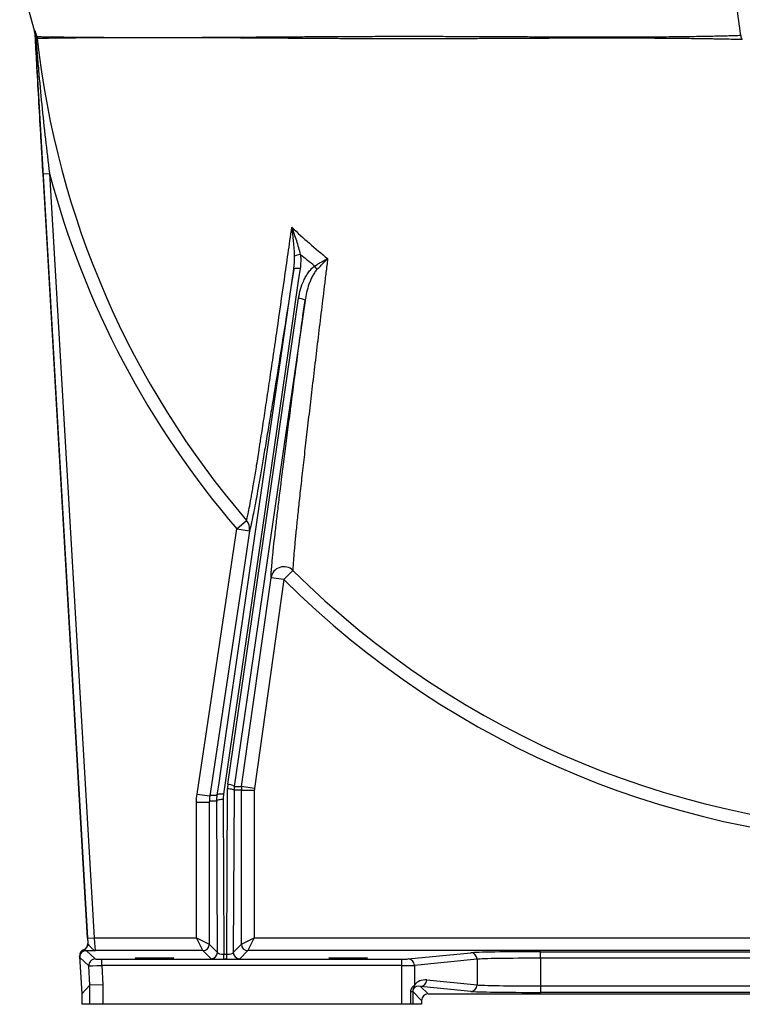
# Model space of a CAD drawing. Header units: millimetres. Extents: x 604 to 3406, y 253 to 3684.
# Tile 1 of 17: x 685 to 1245, y 253 to 1017. Entities that reach past the tile are written whole.
import ezdxf

# ---------------------------------------------------------------- set-up
doc = ezdxf.new("R2010")
doc.units = ezdxf.units.MM

msp = doc.modelspace()

# ---------------------------------------------------------------- linework, layer by layer
at = {"color": 7, "linetype": 'Continuous', "lineweight": 25}
for p, q in [((684.52, 1049.15), (695.99, 1007.35)), ((696.16, 1006.32), (737.29, 300.02)), ((702.63, 897), (707.62, 897.29)), ((737.16, 304.07), (702.63, 897)), ((707.62, 897.29), (742.15, 304.36)), ((845.97, 423.58), (900.83, 800.64)), ((905.78, 798.65), (850.92, 421.59)), ((852.88, 621.66), (860.44, 628.16)), ((822.02, 415.87), (852.88, 621.66)), ((852.88, 621.66), (862.77, 620.18)), ((889.37, 582.31), (896.42, 589.36)), ((856.64, 421.59), (879.47, 583.7)), ((889.37, 582.31), (866.54, 420.19)), ((889.37, 582.31), (879.47, 583.7)), ((850.92, 421.59), (856.64, 421.59)), ((866.54, 420.19), (856.64, 421.59)), ((822.02, 415.87), (831.91, 414.39)), ((845.1, 291.56), (845.7, 420.09)), ((850.7, 418.8), (850.12, 293.03)), ((856.45, 418.8), (850.7, 418.8)), ((856.45, 299.36), (856.45, 418.8)), ((856.45, 418.8), (866.45, 418.8)), ((866.45, 418.8), (866.45, 304.36)), ((821.56, 409.64), (831.56, 409.64)), ((821.56, 304.36), (821.56, 409.64)), ((831.56, 409.64), (831.56, 299.36)), ((837.89, 293.03), (837.34, 410.36)), ((842.34, 411.65), (842.9, 291.56)), ((737.16, 304.07), (742.15, 304.36)), ((737.29, 300.02), (737.41, 299.9)), ((742.15, 304.36), (821.56, 304.36)), ((826.56, 294.36), (821.56, 304.36)), ((821.56, 304.36), (831.56, 299.36)), ((831.56, 299.36), (837.89, 293.03)), ((850.12, 293.03), (856.45, 299.36)), ((856.45, 299.36), (866.45, 304.36)), ((866.45, 304.36), (861.45, 294.36)), ((866.45, 304.36), (1422.12, 304.36)), ((734.08, 295.06), (734.2, 294.94)), ((736.18, 294.46), (743.12, 287.92)), ((826.56, 294.36), (743.28, 294.36)), ((832.89, 288.03), (826.56, 294.36)), ((842.9, 287.85), (842.9, 291.56)), ((842.9, 291.56), (845.1, 291.56)), ((845.1, 287.85), (845.1, 291.56)), ((861.45, 294.36), (855.12, 288.03)), ((1422.12, 294.36), (861.45, 294.36)), ((985.7, 287.9), (1034.26, 292.71)), ((1088.43, 293.5), (1344.91, 293.5)), ((1088.43, 288.5), (1088.43, 293.5)), ((730.87, 290.09), (732.58, 260.76)), ((730.99, 289.98), (730.87, 290.09)), ((738.13, 282.63), (731.19, 289.17)), ((748.13, 282.83), (748.13, 287.83)), ((748.13, 287.83), (980.78, 287.83)), ((748.13, 282.83), (749, 267.86)), ((980.78, 282.83), (748.13, 282.83)), ((845.1, 287.85), (842.9, 287.85)), ((980.78, 282.83), (980.78, 287.83)), ((980.78, 252.74), (980.78, 282.83)), ((1039.19, 287.71), (990.62, 282.9)), ((990.62, 282.9), (990.62, 267.65)), ((1039.19, 287.71), (1039.19, 267.78)), ((1088.43, 288.5), (1088.43, 266.98)), ((1344.91, 288.5), (1088.43, 288.5)), ((739.01, 267.57), (738.13, 282.63)), ((732.58, 260.76), (739.01, 267.57)), ((749, 267.86), (739.01, 267.57)), ((739.01, 252.74), (739.01, 267.57)), ((739.01, 267.57), (739.01, 267.57)), ((749, 267.86), (749, 252.74)), ((1000.2, 271.64), (1039.19, 267.78)), ((732.58, 260.76), (732.58, 252.74)), ((987.78, 252.74), (987.78, 262.63)), ((987.78, 262.63), (989.28, 262.63)), ((989.28, 262.63), (989.28, 252.74)), ((996.15, 255.76), (989.28, 262.63)), ((995.27, 266.64), (1001.15, 260.76)), ((1034.26, 262.78), (995.27, 266.64)), ((1001.15, 260.76), (1432.58, 260.76)), ((1088.43, 266.98), (1088.43, 261.99)), ((1088.43, 266.98), (1344.91, 266.98)), ((1344.91, 261.99), (1088.43, 261.99)), ((739.01, 252.74), (732.58, 252.74)), ((749, 252.74), (739.01, 252.74)), ((980.78, 252.74), (749, 252.74)), ((987.78, 252.74), (980.78, 252.74)), ((989.28, 252.74), (987.78, 252.74)), ((996.15, 252.74), (989.28, 252.74)), ((996.15, 255.76), (996.15, 252.74))]:
    msp.add_line(p, q, dxfattribs=at)
at = {"color": 7, "linetype": 'Continuous', "lineweight": 25, "flags": 128}
for points in [[(837.68, 415.11), (839.07, 424.67), (844.64, 462.93), (866.9, 615.98), (897.02, 822.96)], [(901.96, 823.51), (900.57, 813.94), (895, 775.68), (872.74, 622.64), (842.62, 415.66)], [(901.96, 823.51), (901.03, 823.61), (900.13, 823.67), (899.3, 823.67), (898.56, 823.62), (897.94, 823.52), (897.47, 823.37), (897.16, 823.18), (897.02, 822.96)], [(900.83, 800.64), (901.81, 800.49), (902.74, 800.28), (903.61, 800.04), (904.36, 799.78), (904.98, 799.49), (905.43, 799.2), (905.7, 798.92), (905.78, 798.65)], [(862.77, 620.18), (859.8, 600.4), (847.94, 521.28), (831.91, 414.39)], [(845.97, 423.58), (846.94, 423.42), (847.88, 423.22), (848.75, 422.98), (849.5, 422.71), (850.12, 422.43), (850.57, 422.14), (850.84, 421.85), (850.92, 421.59)], [(842.62, 415.66), (841.69, 415.76), (840.79, 415.82), (839.96, 415.82), (839.22, 415.77), (838.6, 415.67), (838.13, 415.52), (837.82, 415.33), (837.68, 415.11)], [(845.7, 420.09), (846.67, 420.06), (847.6, 419.99), (848.46, 419.87), (849.21, 419.7), (849.83, 419.51), (850.3, 419.29), (850.59, 419.05), (850.7, 418.8)], [(842.34, 411.65), (841.38, 411.62), (840.45, 411.54), (839.59, 411.42), (838.84, 411.26), (838.21, 411.07), (837.75, 410.85), (837.45, 410.61), (837.34, 410.36)]]:
    msp.add_lwpolyline(points, dxfattribs=at)
at = {"color": 7, "linetype": 'Continuous', "lineweight": 25}
for centre, radius, start, end in [((691.54, 1006.83), 4.84, 3.52456, 15.83046), ((696.05, 1005), 1.23, 320.01593, 1.41792), ((695.26, 1003.02), 2.55, 353.17591, 10.72203), ((1384.17, 1077.74), 690.23, 186.30215, 220.64432), ((1384.17, 1077.74), 700.2, 194.93451, 220.64432), ((902.65, 823.41), 10.91, 91.90737, 116.99864), ((889.2, 806.75), 30.42, 31.82705, 37.96837), ((852.91, 621.64), 9.96, 351.58246, 40.88346), ((889.38, 582.24), 10.01, 45.31551, 171.6271), ((1384.17, 1077.74), 690.23, 225.03713, 270), ((1384.17, 1077.74), 700.2, 225.03713, 270), ((876.45, 418.8), 20, 171.98544, 180), ((732.42, 299.61), 5, 290.9022, 3.31044), ((826.56, 299.36), 5, 270.02044, 359.97956), ((861.45, 299.36), 5, 180.02044, 269.97956), ((735.99, 290.27), 5, 110.9022, 183.31044), ((736.19, 289.46), 5, 90.02199, 183.31089), ((832.89, 293.03), 5, 270.02044, 359.97956), ((855.12, 293.03), 5, 180.02044, 269.97956), ((1034.21, 287.73), 4.98, 359.77222, 89.35941), ((743.12, 282.91), 5, 90.02199, 183.31089), ((985.65, 282.92), 4.98, 359.77222, 89.35941), ((985.98, 267.43), 4.65, 330.14019, 2.63055), ((995.22, 271.62), 4.98, 270.64059, 0.22778), ((1034.21, 267.76), 4.98, 270.64059, 0.22778)]:
    msp.add_arc(centre, radius, start, end, dxfattribs=at)
for centre, major_axis, ratio, start_param, end_param in [((870.71, 420.09), (18.03, 17.41), 0.995332, 2.231424, 2.371304), ((870.71, 418.8), (14.48, 13.88), 0.994167, 2.234384, 2.374264), ((876.45, 418.8), (10, 0), 0.999848, 3.001712, 3.141593), ((732.3, 299.73), (-3.64, 3.43), 0.999677, 2.691807, 3.955914), ((737.42, 304.07), (-0.87, 15), 0.017426, 1.569781, 1.851564), ((742.41, 304.36), (-0.87, 10), 0.026028, 1.568521, 3.121864), ((735.86, 290.38), (-3.64, 3.43), 0.999677, 5.8334, 7.097507), ((842.89, 293.03), (5, -0.03), 0.2951, 3.1627, 4.716637), ((845.12, 293.03), (5, 0.03), 0.2951, 4.708141, 6.262078), ((1088.43, 292.54), (55, 0), 0.017455, 1.570796, 2.96706), ((748.13, 282.92), (10, 0.29), 0.008735, 3.1593, 4.712643), ((748.13, 287.92), (5.01, 0), 0.017426, 3.160061, 4.713404), ((842.89, 288.03), (10, 0), 0.018156, 3.159747, 4.713685), ((845.12, 288.03), (10, 0), 0.018156, 4.711093, 6.265031), ((980.78, 287.92), (5, 0), 0.017455, 4.712389, 6.108652), ((980.78, 282.92), (10, 0), 0.008728, 4.712389, 6.108652), ((1088.43, 287.54), (50, 0), 0.019201, 1.570796, 2.96706), ((1000.2, 261.64), (10.36, -4.62), 0.862813, 1.938407, 2.97845), ((1088.43, 267.95), (50, 0), 0.019201, 3.316126, 4.712389), ((995.28, 261.64), (5.74, -2.73), 0.755054, 1.915447, 2.95549), ((1001.15, 255.76), (3.54, -3.54), 0.999695, 2.356347, 3.926839), ((1088.43, 262.95), (55, 0), 0.017455, 3.316126, 4.712389)]:
    msp.add_ellipse(centre, major_axis=major_axis, ratio=ratio, start_param=start_param, end_param=end_param, dxfattribs=at)
for centre in [(789.17, 288.62), (939.17, 288.62)]:
    msp.add_ellipse(centre, major_axis=(15, 0), ratio=0.017455, dxfattribs=at)
for points, knots in [([(1243.71, 1004.53), (1242.64, 1012.12), (1240.72, 1025.68), (1238.79, 1039.23), (1237.95, 1045.2)], [0, 0, 0, 0, 0.559728, 1, 1, 1, 1]), ([(695.99, 1007.35), (696.04, 1007.15), (696.09, 1007.11), (696.14, 1007.31), (696.16, 1007.42), (696.18, 1007.72), (696.19, 1007.92), (696.2, 1008.15)], [0, 0, 0, 0, 0.5, 0.5, 0.75, 0.75, 1, 1, 1, 1]), ([(696.2, 1008.15), (696.2, 1008.19), (696.21, 1008.2), (696.25, 1008.15), (696.28, 1008.09), (696.39, 1007.82), (696.49, 1007.54), (696.7, 1006.9), (696.82, 1006.55), (697.05, 1005.81), (697.16, 1005.43), (697.28, 1005.03)], [0, 0, 0, 0, 0.125, 0.125, 0.25, 0.25, 0.5, 0.5, 0.75, 0.75, 1, 1, 1, 1]), ([(696.99, 1004.21), (696.94, 1004.52), (696.88, 1004.83), (696.77, 1005.44), (696.71, 1005.74), (696.62, 1006.18), (696.59, 1006.33), (696.53, 1006.61), (696.51, 1006.75), (696.46, 1006.93), (696.45, 1006.99), (696.42, 1007.09), (696.41, 1007.13), (696.39, 1007.19), (696.38, 1007.2), (696.38, 1007.19), (696.37, 1007.16), (696.37, 1007.13)], [0, 0, 0, 0, 0.25, 0.25, 0.5, 0.5, 0.625, 0.625, 0.75, 0.75, 0.8125, 0.8125, 0.875, 0.875, 0.9375, 0.9375, 1, 1, 1, 1]), ([(702.63, 897), (702.36, 901.61), (702.09, 906.22), (701.56, 915.42), (701.3, 920.02), (700.51, 933.82), (699.99, 943.01), (698.95, 961.35), (698.43, 970.51), (697.66, 984.24), (697.4, 988.82), (696.89, 997.97), (696.63, 1002.55), (696.37, 1007.13)], [0, 0, 0, 0, 0.125, 0.125, 0.25, 0.25, 0.5, 0.5, 0.75, 0.75, 0.875, 0.875, 1, 1, 1, 1]), ([(696.99, 1004.21), (697.32, 999.75), (697.66, 995.29), (698.37, 986.37), (698.74, 981.91), (699.9, 968.55), (700.73, 959.63), (702.5, 941.82), (703.44, 932.91), (705.45, 915.1), (706.5, 906.2), (707.62, 897.29)], [0, 0, 0, 0, 0.125, 0.125, 0.25, 0.25, 0.5, 0.5, 0.75, 0.75, 1, 1, 1, 1]), ([(697.79, 1002.72), (697.68, 1002.9), (697.56, 1003.12), (697.29, 1003.63), (697.15, 1003.91), (696.99, 1004.21)], [0, 0, 0, 0, 0.5, 0.5, 1, 1, 1, 1]), ([(697.28, 1005.03), (697.37, 1004.76), (697.45, 1004.49), (697.57, 1004.1), (697.61, 1003.97), (697.69, 1003.72), (697.73, 1003.6), (697.77, 1003.49)], [0, 0, 0, 0, 0.5, 0.5, 0.75, 0.75, 1, 1, 1, 1]), ([(1244.86, 1001.12), (1244.79, 1001.23), (1244.43, 1001.81), (1244, 1002.96), (1243.8, 1004.02), (1243.71, 1004.54)], [0, 0, 0, 0, 0.109415, 0.566283, 1, 1, 1, 1]), ([(860.44, 628.16), (860.64, 628.77), (860.89, 629.75), (861.49, 632.43), (861.84, 634.12), (862.64, 638.2), (863.09, 640.58), (863.7, 644), (863.83, 644.7), (864.09, 646.16), (864.22, 646.91), (864.63, 649.21), (864.91, 650.82), (865.77, 655.87), (866.38, 659.52), (867.67, 667.36), (868.35, 671.55), (869.42, 678.22), (869.78, 680.51), (870.34, 684.03), (870.53, 685.22), (870.9, 687.64), (871.1, 688.86), (872.06, 695.03), (872.85, 700.15), (874.47, 710.71), (875.3, 716.16), (876.98, 727.37), (877.84, 733.12), (879.6, 744.93), (880.49, 750.97), (881.63, 758.7), (881.85, 760.26), (882.31, 763.38), (882.54, 764.95), (883.23, 769.67), (883.69, 772.84), (886, 788.77), (887.88, 801.8), (891.67, 828.36), (893.59, 841.88), (895.52, 855.6)], [0, 0, 0, 0, 0.0625, 0.0625, 0.125, 0.125, 0.1875, 0.1875, 0.203125, 0.203125, 0.21875, 0.21875, 0.25, 0.25, 0.3125, 0.3125, 0.375, 0.375, 0.40625, 0.40625, 0.421875, 0.421875, 0.4375, 0.4375, 0.5, 0.5, 0.5625, 0.5625, 0.625, 0.625, 0.6875, 0.6875, 0.703125, 0.703125, 0.71875, 0.71875, 0.75, 0.75, 0.875, 0.875, 1, 1, 1, 1]), ([(902.28, 834.31), (901.91, 836.1), (901.46, 837.89), (900.47, 841.45), (899.92, 843.23), (898.77, 846.77), (898.15, 848.54), (897.2, 851.19), (896.87, 852.08), (896.37, 853.4), (896.2, 853.84), (895.95, 854.5), (895.87, 854.72), (895.69, 855.16), (895.61, 855.38), (895.52, 855.6)], [0, 0, 0, 0, 0.25, 0.25, 0.5, 0.5, 0.75, 0.75, 0.875, 0.875, 0.9375, 0.9375, 0.96875, 0.96875, 1, 1, 1, 1]), ([(897.69, 833.12), (897.66, 835.01), (897.56, 836.9), (897.3, 840.66), (897.14, 842.53), (896.75, 846.28), (896.53, 848.15), (896.18, 850.95), (896.05, 851.88), (895.86, 853.28), (895.79, 853.74), (895.66, 854.67), (895.59, 855.14), (895.52, 855.6)], [0, 0, 0, 0, 0.25, 0.25, 0.5, 0.5, 0.75, 0.75, 0.875, 0.875, 0.9375, 0.9375, 1, 1, 1, 1]), ([(897.02, 822.96), (897.27, 824.64), (897.45, 826.33), (897.68, 829.72), (897.73, 831.42), (897.69, 833.12)], [0, 0, 0, 0, 0.5, 0.5, 1, 1, 1, 1]), ([(902.28, 834.31), (902.45, 832.5), (902.49, 830.7), (902.38, 827.1), (902.22, 825.3), (901.96, 823.51)], [0, 0, 0, 0, 0.5, 0.5, 1, 1, 1, 1]), ([(923.31, 831.27), (922.87, 827.67), (922.43, 824.07), (921.55, 816.9), (921.12, 813.32), (919.82, 802.63), (918.96, 795.56), (916.43, 774.56), (914.78, 760.81), (912.78, 744.02), (912.38, 740.68), (911.6, 734.04), (911.21, 730.76), (910.06, 721.01), (909.32, 714.66), (907.87, 702.24), (907.17, 696.18), (905.81, 684.38), (905.16, 678.64), (903.89, 667.49), (903.29, 662.08), (902.42, 654.24), (902.14, 651.67), (901.59, 646.67), (901.33, 644.24), (900.57, 637.14), (900.09, 632.67), (899.23, 624.29), (898.83, 620.37), (898.3, 614.93), (898.13, 613.19), (897.9, 610.69), (897.82, 609.88), (897.67, 608.29), (897.6, 607.51), (897.27, 603.74), (897.05, 601.09), (896.7, 596.49), (896.57, 594.55), (896.42, 591.4), (896.39, 590.19), (896.42, 589.36)], [0, 0, 0, 0, 0.03125, 0.03125, 0.0625, 0.0625, 0.125, 0.125, 0.25, 0.25, 0.28125, 0.28125, 0.3125, 0.3125, 0.375, 0.375, 0.4375, 0.4375, 0.5, 0.5, 0.5625, 0.5625, 0.59375, 0.59375, 0.625, 0.625, 0.6875, 0.6875, 0.75, 0.75, 0.78125, 0.78125, 0.796875, 0.796875, 0.8125, 0.8125, 0.875, 0.875, 0.9375, 0.9375, 1, 1, 1, 1]), ([(900.83, 800.64), (901.17, 802.98), (901.66, 805.27), (902.96, 809.76), (903.76, 811.97), (904.99, 814.66), (905.25, 815.2), (905.78, 816.25), (906.06, 816.77), (906.93, 818.32), (907.56, 819.32), (908.59, 820.77), (908.95, 821.24), (909.7, 822.17), (910.09, 822.63), (911.32, 823.94), (912.2, 824.76), (913.18, 825.47)], [0, 0, 0, 0, 0.25, 0.25, 0.5, 0.5, 0.5625, 0.5625, 0.625, 0.625, 0.75, 0.75, 0.8125, 0.8125, 0.875, 0.875, 1, 1, 1, 1]), ([(913.18, 825.47), (914.01, 826), (914.86, 826.52), (916.55, 827.53), (917.41, 828.02), (918.7, 828.75), (919.13, 828.99), (919.98, 829.46), (920.41, 829.69), (921.25, 830.15), (921.66, 830.38), (922.28, 830.72), (922.49, 830.83), (922.9, 831.05), (923.11, 831.16), (923.31, 831.27)], [0, 0, 0, 0, 0.25, 0.25, 0.5, 0.5, 0.625, 0.625, 0.75, 0.75, 0.875, 0.875, 0.9375, 0.9375, 1, 1, 1, 1]), ([(915.05, 822.8), (915.74, 823.53), (916.44, 824.25), (917.84, 825.69), (918.53, 826.4), (919.92, 827.8), (920.61, 828.51), (921.64, 829.55), (921.98, 829.9), (922.48, 830.42), (922.73, 830.67), (922.98, 830.93), (923.15, 831.1), (923.23, 831.19), (923.31, 831.27)], [0, 0, 0, 0, 0.25, 0.25, 0.5, 0.5, 0.75, 0.75, 0.875, 0.875, 0.9375, 0.96875, 0.96875, 1, 1, 1, 1]), ([(897.02, 822.96), (895.06, 810.38), (893.13, 798.07), (889.34, 774.05), (887.48, 762.34), (883.84, 739.62), (882.06, 728.61), (879.9, 715.35), (879.47, 712.72), (878.83, 708.82), (878.61, 707.53), (878.19, 704.97), (877.98, 703.69), (876.94, 697.4), (876.13, 692.53), (874.56, 683.18), (873.8, 678.69), (872.33, 670.09), (871.63, 665.99), (870.61, 660.14), (870.27, 658.24), (869.78, 655.47), (869.62, 654.56), (869.3, 652.77), (869.15, 651.89), (868.37, 647.57), (867.79, 644.39), (866.71, 638.58), (866.21, 635.95), (865.29, 631.23), (864.86, 629.15), (864.3, 626.46), (864.12, 625.63), (863.78, 624.12), (863.63, 623.45), (863.19, 621.64), (862.96, 620.75), (862.77, 620.18)], [0, 0, 0, 0, 0.125, 0.125, 0.25, 0.25, 0.375, 0.375, 0.40625, 0.40625, 0.421875, 0.421875, 0.4375, 0.4375, 0.5, 0.5, 0.5625, 0.5625, 0.625, 0.625, 0.65625, 0.65625, 0.671875, 0.671875, 0.6875, 0.6875, 0.75, 0.75, 0.8125, 0.8125, 0.875, 0.875, 0.90625, 0.90625, 0.9375, 0.9375, 1, 1, 1, 1]), ([(915.05, 822.8), (914.66, 822.39), (914.31, 821.97), (913.64, 821.1), (913.33, 820.65), (912.43, 819.28), (911.89, 818.33), (911.13, 816.86), (910.89, 816.36), (910.43, 815.37), (910.21, 814.87), (909.58, 813.36), (909.19, 812.34), (908.12, 809.27), (907.51, 807.18), (906.5, 802.96), (906.09, 800.82), (905.78, 798.65)], [0, 0, 0, 0, 0.0625, 0.0625, 0.125, 0.125, 0.25, 0.25, 0.3125, 0.3125, 0.375, 0.375, 0.5, 0.5, 0.75, 0.75, 1, 1, 1, 1]), ([(879.47, 583.7), (879.46, 584.47), (879.49, 585.55), (879.64, 588.32), (879.77, 590.01), (880.1, 593.99), (880.3, 596.27), (880.68, 600.14), (880.82, 601.5), (881.04, 603.65), (881.11, 604.39), (881.27, 605.9), (881.35, 606.67), (881.77, 610.61), (882.14, 614.02), (882.96, 621.29), (883.41, 625.16), (884.37, 633.35), (884.88, 637.66), (885.7, 644.47), (885.99, 646.79), (886.57, 651.55), (886.87, 653.98), (888.39, 666.33), (889.72, 676.84), (891.84, 693.42), (892.57, 699.09), (893.7, 707.79), (894.08, 710.73), (894.66, 715.18), (894.85, 716.67), (895.24, 719.67), (895.44, 721.18), (897.22, 734.78), (898.87, 747.18), (902.25, 772.53), (903.99, 785.47), (905.78, 798.65)], [0, 0, 0, 0, 0.0625, 0.0625, 0.125, 0.125, 0.1875, 0.1875, 0.21875, 0.21875, 0.234375, 0.234375, 0.25, 0.25, 0.3125, 0.3125, 0.375, 0.375, 0.4375, 0.4375, 0.46875, 0.46875, 0.5, 0.5, 0.625, 0.625, 0.6875, 0.6875, 0.71875, 0.71875, 0.734375, 0.734375, 0.75, 0.75, 0.875, 0.875, 1, 1, 1, 1]), ([(831.91, 414.39), (832.39, 414.99), (832.87, 415.09), (833.48, 415.11), (833.6, 415.11), (833.84, 415.11), (834.2, 415.11), (835.52, 415.11), (836.72, 415.11), (837.68, 415.11)], [0, 0, 0, 0, 0.25, 0.25, 0.3125, 0.3125, 0.375, 0.5, 1, 1, 1, 1]), ([(837.34, 410.36), (836.38, 410.36), (835.17, 410.36), (833.85, 410.36), (833.49, 410.36), (833.25, 410.36), (833.13, 410.36), (832.52, 410.34), (832.04, 410.25), (831.56, 409.64)], [0, 0, 0, 0, 0.5, 0.625, 0.6875, 0.6875, 0.75, 0.75, 1, 1, 1, 1]), ([(737.41, 299.9), (737.43, 299.71), (737.56, 299.5), (737.84, 299.12), (737.95, 298.99), (738.18, 298.71), (738.31, 298.56), (738.71, 298.11), (739, 297.8), (739.57, 297.16), (739.86, 296.83), (740.43, 296.23), (740.71, 295.94), (741.25, 295.42), (741.51, 295.19), (742.03, 294.8), (742.29, 294.65), (742.67, 294.49), (742.79, 294.45), (742.97, 294.4), (743.07, 294.38), (743.16, 294.37), (743.22, 294.37), (743.25, 294.36), (743.28, 294.36)], [0, 0, 0, 0, 0.125, 0.125, 0.1875, 0.1875, 0.25, 0.25, 0.375, 0.375, 0.5, 0.5, 0.625, 0.625, 0.75, 0.75, 0.875, 0.875, 0.9375, 0.9375, 0.96875, 0.984375, 0.984375, 1, 1, 1, 1]), ([(734.2, 294.94), (734.22, 294.93), (734.29, 294.9), (734.51, 294.82), (734.67, 294.77), (735.04, 294.67), (735.26, 294.61), (735.71, 294.51), (735.94, 294.47), (736.18, 294.46)], [0, 0, 0, 0, 0.25, 0.25, 0.5, 0.5, 0.75, 0.75, 1, 1, 1, 1]), ([(736.18, 294.46), (737.21, 294.44), (738.35, 294.42), (740.17, 294.4), (740.78, 294.39), (741.72, 294.38), (742.03, 294.38), (742.66, 294.37), (742.97, 294.37), (743.28, 294.36)], [0, 0, 0, 0, 0.5, 0.5, 0.75, 0.75, 0.875, 0.875, 1, 1, 1, 1]), ([(731.19, 289.17), (731.18, 289.18), (731.16, 289.23), (731.13, 289.37), (731.11, 289.46), (731.08, 289.66), (731.06, 289.75), (731.02, 289.91), (731.01, 289.97), (730.99, 289.98)], [0, 0, 0, 0, 0.25, 0.25, 0.5, 0.5, 0.75, 0.75, 1, 1, 1, 1]), ([(987.78, 262.63), (987.78, 263), (987.82, 263.36), (987.94, 263.88), (987.98, 264.05), (988.09, 264.38), (988.15, 264.53), (988.28, 264.84), (988.35, 264.99), (988.5, 265.27), (988.58, 265.4), (988.82, 265.78), (988.98, 266.01), (989.47, 266.62), (989.78, 266.93), (990.3, 267.4), (990.5, 267.56), (990.62, 267.65)], [0, 0, 0, 0, 0.125, 0.125, 0.1875, 0.1875, 0.25, 0.25, 0.3125, 0.3125, 0.375, 0.375, 0.5, 0.5, 0.75, 0.75, 1, 1, 1, 1]), ([(990.01, 265.12), (989.98, 265.08), (989.93, 265.01), (989.8, 264.78), (989.71, 264.63), (989.58, 264.31), (989.54, 264.19), (989.46, 263.93), (989.42, 263.79), (989.35, 263.48), (989.32, 263.32), (989.29, 262.98), (989.28, 262.81), (989.28, 262.63)], [0, 0, 0, 0, 0.25, 0.25, 0.5, 0.5, 0.625, 0.625, 0.75, 0.75, 0.875, 0.875, 1, 1, 1, 1])]:
    msp.add_open_spline(points, degree=3, knots=knots, dxfattribs=at)
for points in [[(696.16, 1006.32), (696.14, 1006.67), (696.08, 1007.02), (695.99, 1007.35)], [(696.37, 1007.13), (696.34, 1006.18), (696.27, 1005.91), (696.16, 1006.32)], [(697.77, 1003.49), (697.92, 1003), (698.03, 1002.49), (698.11, 1001.98)], [(697.79, 1002.72), (697.94, 1002.48), (698.04, 1002.23), (698.11, 1001.98)], [(895.52, 855.6), (904.42, 847.11), (913.69, 838.98), (923.31, 831.27)], [(913.18, 825.47), (909.5, 828.36), (905.86, 831.3), (902.28, 834.31)], [(821.56, 409.64), (821.56, 411.73), (821.72, 413.8), (822.02, 415.87)], [(831.91, 414.39), (831.68, 412.81), (831.56, 411.23), (831.56, 409.64)], [(837.34, 410.36), (837.34, 411.95), (837.45, 413.53), (837.68, 415.11)], [(842.62, 415.66), (842.43, 414.33), (842.33, 412.99), (842.34, 411.65)]]:
    msp.add_open_spline(points, degree=3, dxfattribs=at)
at = {"color": 1, "linetype": 'Continuous', "lineweight": 25}
for points, knots in [([(697.77, 1003.49), (698.16, 1003.49), (698.94, 1003.47), (700.95, 1003.44), (703.59, 1003.4), (706.92, 1003.34), (710.94, 1003.29), (715.85, 1003.22), (721.76, 1003.16), (728.8, 1003.09), (736.68, 1003.02), (745.21, 1002.95), (754.27, 1002.9), (763.78, 1002.85), (773.99, 1002.84), (784.9, 1002.84), (796.5, 1002.83), (808.53, 1002.85), (820.94, 1002.9), (833.67, 1002.97), (846.91, 1003.04), (860.65, 1003.13), (874.86, 1003.23), (889.26, 1003.33), (903.81, 1003.43), (918.47, 1003.52), (933.41, 1003.6), (948.6, 1003.67), (963.98, 1003.71), (979.26, 1003.73), (994.36, 1003.73), (1009.27, 1003.71), (1024.18, 1003.67), (1039.04, 1003.61), (1053.82, 1003.55), (1068.08, 1003.49), (1081.81, 1003.42), (1094.97, 1003.36), (1107.9, 1003.31), (1120.54, 1003.28), (1132.84, 1003.26), (1144.59, 1003.26), (1155.74, 1003.28), (1166.3, 1003.31), (1176.4, 1003.36), (1186, 1003.43), (1195.06, 1003.52), (1203.58, 1003.62), (1211.49, 1003.73), (1218.72, 1003.86), (1225.2, 1003.99), (1230.83, 1004.12), (1235.56, 1004.25), (1239.13, 1004.36), (1241.65, 1004.45), (1243.13, 1004.5), (1243.79, 1004.53), (1243.66, 1004.52), (1243.63, 1004.52)], [0, 0, 0, 0, 0.015995, 0.032, 0.047996, 0.064367, 0.080749, 0.09712, 0.115968, 0.134815, 0.153928, 0.17304, 0.190941, 0.208855, 0.226756, 0.245176, 0.263611, 0.282031, 0.299946, 0.317875, 0.33579, 0.354214, 0.372654, 0.391079, 0.40918, 0.427294, 0.445395, 0.464016, 0.482653, 0.501274, 0.519458, 0.537657, 0.555841, 0.574531, 0.593235, 0.611925, 0.629671, 0.647429, 0.665176, 0.683362, 0.70156, 0.719746, 0.737492, 0.755249, 0.772995, 0.791187, 0.809391, 0.827582, 0.846558, 0.865549, 0.884524, 0.904145, 0.923785, 0.943404, 0.960867, 0.978345, 0.995807, 1, 1, 1, 1]), ([(1244.85, 1001.11), (1244.81, 1001.11), (1244.71, 1001.12), (1243.94, 1001.14), (1242.67, 1001.18), (1240.88, 1001.23), (1238.69, 1001.28), (1236.17, 1001.35), (1233.4, 1001.41), (1230.27, 1001.48), (1226.77, 1001.55), (1222.9, 1001.62), (1218.68, 1001.69), (1214.12, 1001.76), (1209.24, 1001.83), (1204.08, 1001.9), (1196.81, 1001.99), (1188.93, 1002.06), (1180.47, 1002.12), (1173.8, 1002.16), (1166.87, 1002.19), (1157.38, 1002.22), (1145.01, 1002.24), (1131.93, 1002.24), (1121, 1002.23), (1112.54, 1002.2), (1103.88, 1002.18), (1094.49, 1002.14), (1084.38, 1002.09), (1073.48, 1002.04), (1062.37, 1001.99), (1050.96, 1001.94), (1039.31, 1001.88), (1027.4, 1001.83), (1015.33, 1001.79), (1003.38, 1001.76), (991.6, 1001.74), (979.99, 1001.74), (968.33, 1001.75), (956.54, 1001.78), (944.69, 1001.82), (932.75, 1001.88), (920.86, 1001.95), (909.31, 1002.03), (898.17, 1002.1), (887.42, 1002.18), (876.77, 1002.26), (866.18, 1002.33), (855.68, 1002.4), (845.29, 1002.46), (835.08, 1002.52), (823.65, 1002.58), (813.18, 1002.61), (804.59, 1002.63), (797.48, 1002.66), (789.94, 1002.66), (780.04, 1002.66), (769.47, 1002.63), (759.74, 1002.62), (751.73, 1002.57), (745.23, 1002.54), (739.08, 1002.49), (733.27, 1002.44), (727.83, 1002.39), (722.76, 1002.34), (718.11, 1002.29), (713.06, 1002.22), (707.98, 1002.15), (703.38, 1002.08), (699.92, 1002.01), (698.72, 1001.99), (698.11, 1001.98)], [0, 0, 0, 0, 0.01266, 0.025869, 0.039078, 0.052403, 0.065729, 0.077398, 0.089068, 0.100807, 0.112547, 0.124492, 0.136438, 0.148448, 0.160459, 0.172372, 0.184285, 0.208225, 0.220375, 0.232525, 0.244735, 0.256945, 0.280766, 0.304699, 0.316842, 0.328985, 0.341188, 0.353391, 0.367787, 0.382184, 0.396683, 0.411183, 0.426013, 0.440843, 0.455789, 0.470735, 0.484794, 0.498852, 0.513012, 0.527171, 0.541652, 0.556132, 0.570725, 0.585318, 0.598802, 0.612285, 0.625861, 0.639437, 0.653305, 0.667172, 0.681142, 0.695112, 0.715141, 0.726498, 0.733569, 0.747714, 0.761886, 0.781838, 0.801866, 0.815167, 0.828469, 0.841862, 0.855256, 0.868942, 0.882627, 0.896413, 0.910199, 0.932375, 0.954658, 0.977272, 1, 1, 1, 1])]:
    msp.add_open_spline(points, degree=3, knots=knots, dxfattribs=at)

doc.saveas('drawing.dxf')
